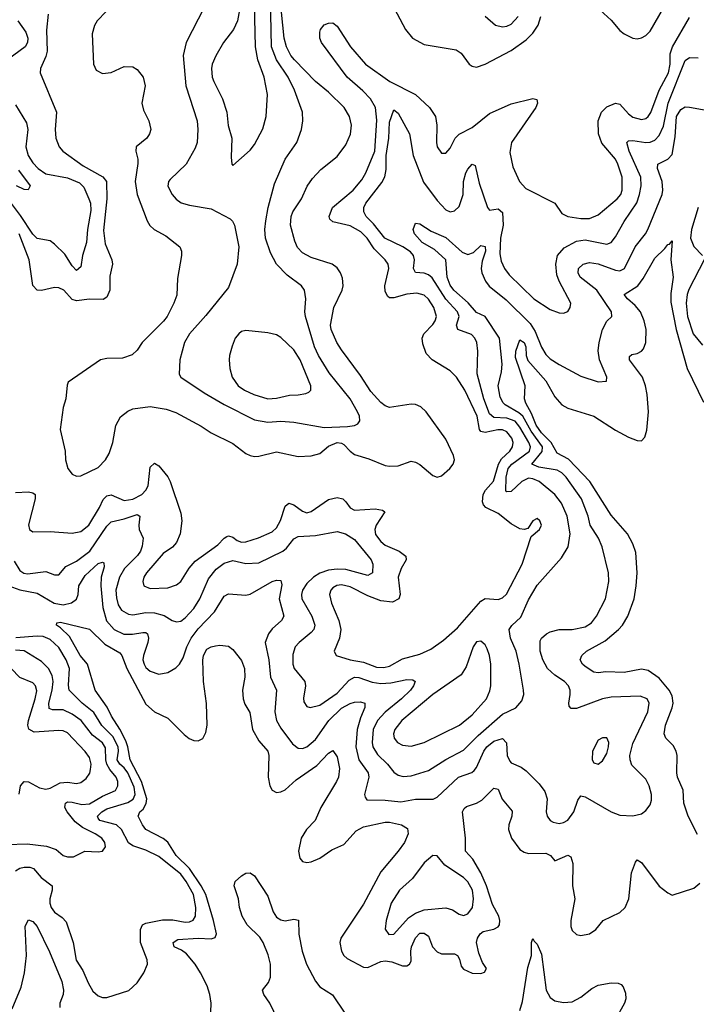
# Model space of a CAD drawing. Header units: inches. Extents: x 1678809 to 1859548, y 384609 to 522868.
# Tile 199 of 256: x 1742009 to 1745121, y 493225 to 497755. Entities that reach past the tile are written whole.
import ezdxf

# ---------------------------------------------------------------- set-up
doc = ezdxf.new("R2010")
doc.units = ezdxf.units.IN
doc.header["$MEASUREMENT"] = 0
doc.layers.add('B7449', color=7, linetype='Continuous')

msp = doc.modelspace()

# ---------------------------------------------------------------- linework, layer by layer
at = {"layer": 'B7449', "color": 5}
for points, elevation in [([(1742858.4, 497810), (1742774.4, 497650), (1742761.5, 497590), (1742772.8, 497450), (1742826.3, 497290), (1742829.3, 497250), (1742825.2, 497190), (1742816.2, 497163.8), (1742774.3, 497090), (1742700.7, 497019.3), (1742694, 497010), (1742690.5, 496989.5), (1742710.2, 496950), (1742728.9, 496928.9), (1742752.3, 496912.3), (1742790, 496900.9), (1742890, 496885), (1742978.1, 496838.1), (1742988.5, 496828.5), (1742996.9, 496810), (1743017.8, 496710), (1743010.2, 496630), (1742970, 496522), (1742865.9, 496394.1), (1742790.2, 496310), (1742767.3, 496270), (1742746, 496190), (1742743.4, 496123.4), (1742750.6, 496110), (1742857.7, 496037.7), (1742950, 495984.3), (1743090, 495913.5), (1743150, 495903.8), (1743210, 495907.2), (1743270, 495903.5), (1743410, 495878.6), (1743517.2, 495882.8), (1743550, 495888.1), (1743564.5, 495895.5), (1743574, 495910), (1743572.7, 495930), (1743563.4, 495950), (1743529.9, 496010), (1743432.3, 496130), (1743383.7, 496210), (1743365.3, 496250), (1743323.5, 496390), (1743320.8, 496410), (1743326.2, 496470), (1743319, 496510), (1743306, 496530), (1743240, 496580), (1743190.4, 496630.4), (1743162.3, 496682.3), (1743139.9, 496750), (1743136.7, 496790), (1743141.1, 496830), (1743151.9, 496890), (1743181.1, 496998.9), (1743230, 497113.7), (1743283.5, 497190), (1743305.3, 497250), (1743310.9, 497290), (1743309.8, 497330), (1743273.6, 497430), (1743243.6, 497490), (1743189.9, 497570), (1743167.6, 497630), (1743162.1, 497930)], 540), ([(1743020.3, 497799.7), (1743011.2, 497748.8), (1742992.6, 497710), (1742947.1, 497650), (1742911.5, 497588.5), (1742895, 497550), (1742891.8, 497530), (1742895.3, 497490), (1742901.6, 497470), (1742942.6, 497390), (1742962, 497330), (1742968.5, 497268.5), (1742984.7, 497210), (1742982, 497122), (1742985.5, 497090), (1742990, 497084), (1743070, 497154.9), (1743090, 497180.4), (1743127.8, 497252.2), (1743143.4, 497310), (1743149.1, 497410.9), (1743133.9, 497490), (1743104.1, 497570), (1743094.5, 497630), (1743088.3, 497890)], 560), ([(1743719.3, 497830), (1743783.7, 497710), (1743816.2, 497670), (1743870, 497640.1), (1744016.6, 497616.6), (1744040.4, 497600.4), (1744076.5, 497550), (1744090, 497540.2), (1744110, 497536.6), (1744150, 497550.1), (1744270, 497612.2), (1744338.5, 497661.5), (1744370, 497692.6), (1744394.7, 497730), (1744406.4, 497770)], 520), ([(1744678.7, 497798.7), (1744730, 497753), (1744770, 497704.5), (1744789.1, 497689.1), (1744830, 497669.5), (1744850, 497667.1), (1744870, 497671.9), (1744890, 497682.5), (1744910, 497701.6), (1744971.7, 497810)], 520), ([(1741990, 495579.5), (1742050, 495583.3), (1742070, 495578.8), (1742080.6, 495570), (1742080.9, 495550), (1742050.2, 495430.2), (1742054.4, 495410), (1742070, 495398), (1742150, 495400.5), (1742250, 495393.2), (1742290, 495400.5), (1742327.9, 495430), (1742376.3, 495510), (1742393.1, 495546.9), (1742410, 495564.1), (1742430, 495568.2), (1742490, 495543.1), (1742530, 495549.1), (1742571.2, 495570), (1742590.3, 495590), (1742599.8, 495610), (1742610, 495696.4), (1742630, 495714.2), (1742650, 495701.6), (1742690, 495651.6), (1742701.8, 495630), (1742750, 495484), (1742755, 495450), (1742747.2, 495390), (1742730.8, 495349.2), (1742711.5, 495328.5), (1742670, 495298.4), (1742591.9, 495210), (1742580.9, 495190), (1742575.6, 495170), (1742580.9, 495150), (1742610, 495138.7), (1742690, 495140.5), (1742730, 495154.7), (1742749.9, 495170.1), (1742788.7, 495231.3), (1742817, 495263), (1742920.5, 495339.5), (1742950, 495370.1), (1742962.8, 495377.2), (1742970, 495380.6), (1742990, 495373.5), (1743010, 495358.5), (1743030, 495350.6), (1743050, 495352.1), (1743108.2, 495371.8), (1743170, 495399.4), (1743190, 495417.7), (1743208.7, 495451.3), (1743230, 495516.5), (1743247.6, 495530), (1743270, 495522.6), (1743310, 495494.1), (1743330, 495485.9), (1743350, 495491.5), (1743430, 495547.5), (1743470, 495556.3), (1743495.3, 495550), (1743510, 495537.4), (1743528.7, 495508.7), (1743550, 495498.5), (1743643.9, 495503.9), (1743678.8, 495498.8), (1743689, 495490), (1743648.3, 495430), (1743642.1, 495410), (1743645.8, 495385.8), (1743670, 495353.6), (1743690, 495337.8), (1743755.2, 495310), (1743786.1, 495286.1), (1743787.2, 495270), (1743763.6, 495230), (1743750.1, 495190), (1743759, 495110), (1743753, 495090), (1743724.2, 495075.8), (1743670, 495081.4), (1743610, 495104.2), (1743530, 495145.8), (1743490, 495154.1), (1743468.8, 495151.2), (1743450, 495141.4), (1743440.2, 495130), (1743435, 495110), (1743443, 495070), (1743476.6, 494990), (1743486.4, 494950), (1743480.1, 494910), (1743456, 494850), (1743465.5, 494830), (1743530.1, 494810.1), (1743590, 494798.7), (1743650, 494775.7), (1743684.9, 494775.1), (1743710, 494780.6), (1743770, 494814.1), (1743850, 494835.7), (1743900.8, 494859.2), (1743959.2, 494900.8), (1744022.5, 494957.5), (1744130, 495079.5), (1744150, 495091.4), (1744210, 495088.1), (1744230, 495094.9), (1744247.9, 495112.1), (1744320.4, 495250), (1744362.2, 495377.8), (1744400.7, 495410), (1744409.6, 495430), (1744402, 495450), (1744390, 495459.6), (1744370, 495449.3), (1744346.4, 495413.6), (1744330.4, 495409.6), (1744310, 495412.4), (1744270, 495435.3), (1744210, 495483.4), (1744153.3, 495510), (1744142.2, 495522.2), (1744137.4, 495537.4), (1744141.8, 495570), (1744152.4, 495590), (1744188.8, 495631.2), (1744211.1, 495710), (1744225.9, 495734.1), (1744263.1, 495770), (1744276.2, 495790), (1744278.8, 495810), (1744272.3, 495830), (1744250, 495859.3), (1744230, 495867.4), (1744208.4, 495868.4), (1744150, 495855.4), (1744130, 495860.4), (1744124, 495870), (1744113.5, 495930), (1744056.3, 496050), (1744019, 496110), (1743990, 496139.9), (1743906.6, 496190), (1743879.6, 496219.6), (1743863.1, 496263.1), (1743860.3, 496290), (1743867.9, 496310), (1743910, 496352.4), (1743920.9, 496370), (1743926, 496390), (1743914.8, 496430), (1743890, 496468.4), (1743870, 496487.2), (1743836, 496496), (1743790, 496492.4), (1743730, 496474.5), (1743710, 496475.7), (1743701.9, 496481.9), (1743690, 496504.5), (1743689, 496530), (1743706.9, 496610), (1743703.5, 496630), (1743690.8, 496650), (1743640.5, 496700.5), (1743607.8, 496750), (1743578.3, 496778.3), (1743530, 496806.8), (1743450, 496824.4), (1743436.5, 496836.5), (1743432.1, 496850), (1743448.2, 496890), (1743543.6, 496970), (1743582.5, 497017.5), (1743601.3, 497050), (1743643.3, 497150), (1743651.8, 497291.8), (1743645.6, 497350), (1743623.4, 497390), (1743588, 497428), (1743515.9, 497490), (1743397.6, 497650), (1743390.6, 497670), (1743390, 497698), (1743392.4, 497710), (1743410, 497731.7), (1743430, 497738.9), (1743450, 497739.5), (1743470, 497725.3), (1743530.7, 497630), (1743599.8, 497550), (1743712.5, 497470), (1743829.3, 497410), (1743895, 497350), (1743922.4, 497310), (1743928.3, 497270), (1743926.2, 497190), (1743930.3, 497170), (1743950, 497140.5), (1743970, 497141.3), (1743990, 497163.1), (1744012.4, 497210), (1744030, 497227.6), (1744090, 497258.9), (1744170, 497323.8), (1744270, 497367.6), (1744370, 497392.7), (1744388.1, 497388.1), (1744391.2, 497370), (1744384, 497350), (1744271.2, 497190), (1744264.1, 497144.1), (1744277.8, 497077.8), (1744307.7, 497010), (1744338.1, 496978.1), (1744471.2, 496911.2), (1744503.2, 496863.2), (1744530.8, 496850), (1744590, 496839.4), (1744630, 496840.5), (1744670, 496856.9), (1744756.8, 496930), (1744773.8, 496950), (1744780.6, 496970), (1744779.7, 497030), (1744760.4, 497090), (1744750, 497113.5), (1744687.4, 497187.4), (1744670.9, 497230), (1744670.4, 497289.6), (1744685.4, 497330), (1744710, 497354.1), (1744750, 497370.8), (1744770, 497365.4), (1744810, 497321.3), (1744830, 497306.3), (1744870, 497295.5), (1744890, 497300.6), (1744900.7, 497310), (1744912.7, 497327.3), (1744950.7, 497430), (1744993.8, 497510), (1745001, 497550), (1745001.9, 497598.1), (1745011.7, 497630), (1745090, 497765.2)], 480), ([(1742140.1, 497779.9), (1742133.2, 497706.8), (1742135.8, 497610), (1742130, 497584.7), (1742104.4, 497530), (1742104, 497510), (1742179.2, 497330), (1742172, 497250), (1742175.6, 497210), (1742190.2, 497170), (1742207.7, 497150), (1742301.7, 497081.7), (1742392.3, 497032.3), (1742408.4, 497010), (1742410.4, 496930), (1742395.5, 496784.5), (1742403.1, 496723.1), (1742433, 496650), (1742435.8, 496630), (1742424.7, 496575.3), (1742423.3, 496510), (1742410, 496478), (1742393.1, 496466.9), (1742330, 496469.5), (1742270, 496460.7), (1742250, 496467.6), (1742212.3, 496510), (1742190, 496521.3), (1742170, 496522.7), (1742110, 496508.4), (1742089.7, 496510), (1742070, 496531.8), (1742053.3, 496650), (1742006.7, 496770)], 480), ([(1742407.1, 497792.9), (1742365.8, 497750), (1742352.8, 497727.2), (1742343.1, 497690), (1742348.4, 497550), (1742361.8, 497521.8), (1742390, 497507.1), (1742430, 497512.1), (1742490, 497538.9), (1742530, 497538), (1742550, 497525.7), (1742577.7, 497490), (1742586.2, 497450), (1742571.9, 497370), (1742579.2, 497339.2), (1742602.7, 497290), (1742612, 497250), (1742607, 497230), (1742594, 497210), (1742544.9, 497170), (1742543.2, 497150), (1742552.9, 497112.9), (1742552.8, 497092.8), (1742540.8, 497010), (1742549.6, 496950), (1742595.3, 496830), (1742608.1, 496808.1), (1742627.7, 496790), (1742680.8, 496760.7), (1742746, 496710), (1742753.4, 496690), (1742753.1, 496670), (1742735.4, 496564.6), (1742732.3, 496487.7), (1742718.9, 496450), (1742687.6, 496390), (1742671.5, 496368.5), (1742573.1, 496270), (1742550, 496234), (1742527.2, 496212.8), (1742482.6, 496197.4), (1742410, 496196.5), (1742381.6, 496190), (1742232.8, 496087.2), (1742227.1, 496072.9), (1742222.3, 496010), (1742209.4, 495970), (1742195.4, 495870), (1742218.5, 495770), (1742219.8, 495730), (1742230.1, 495690.1), (1742250, 495664.2), (1742270, 495654.5), (1742290, 495656.3), (1742370, 495695.2), (1742403.8, 495730), (1742420.6, 495759.4), (1742437.8, 495810), (1742452, 495888), (1742472.8, 495927.2), (1742506, 495954), (1742530, 495964.1), (1742610, 495974.7), (1742683.1, 495963.1), (1742727.7, 495947.7), (1742844.5, 495884.5), (1742890, 495853.9), (1742990, 495804.6), (1743050, 495759.3), (1743070, 495749.2), (1743090, 495744.7), (1743110, 495747), (1743190, 495766.9), (1743290, 495744.6), (1743350, 495748.8), (1743390, 495759.5), (1743430, 495792.1), (1743470, 495809.6), (1743490, 495807.2), (1743500.4, 495800.4), (1743530, 495769.1), (1743550, 495755), (1743615.1, 495735.1), (1743690, 495703.9), (1743710, 495700.2), (1743750, 495701.6), (1743810, 495723.1), (1743830, 495719.1), (1743850, 495708.1), (1743910, 495658.2), (1743930, 495650.2), (1743950, 495655.9), (1743987.1, 495690), (1744002.5, 495710), (1744008.9, 495730), (1744004.8, 495750), (1743970, 495824.7), (1743878.6, 495950), (1743854.2, 495974.2), (1743830, 495984.1), (1743810, 495985.8), (1743710, 495970.9), (1743690, 495978.3), (1743670, 495993.7), (1743624, 496044), (1743577.5, 496117.5), (1743490, 496235.6), (1743468.6, 496270), (1743441.8, 496330), (1743438.6, 496350), (1743455, 496430), (1743492.7, 496510), (1743497.9, 496530), (1743494.2, 496565.8), (1743485.2, 496590), (1743470, 496612.7), (1743446, 496630), (1743350, 496660.5), (1743310, 496681.6), (1743286.5, 496706.5), (1743275.1, 496735.1), (1743254.9, 496810), (1743258, 496850), (1743265.8, 496870), (1743305.4, 496930), (1743331.5, 496988.5), (1743355.9, 497024.1), (1743394.4, 497065.6), (1743470, 497125.6), (1743510, 497179.2), (1743531.5, 497228.5), (1743535, 497270), (1743525.6, 497310), (1743502.2, 497350), (1743430, 497420.7), (1743370.2, 497470.2), (1743273, 497570), (1743257, 497590), (1743236.3, 497630), (1743225.3, 497670), (1743213.3, 497790)], 520), ([(1744151, 497771), (1744198, 497730), (1744230, 497721.6), (1744250, 497725), (1744270, 497734.7), (1744302.6, 497770)], 540), ([(1742000.5, 497750), (1742037.2, 497697.2), (1742046.4, 497670), (1742045.4, 497650), (1742034.8, 497630), (1741953.7, 497570)], 460), ([(1741983.3, 495263.3), (1742010, 495221.2), (1742028.4, 495208.4), (1742045.6, 495205.6), (1742130, 495216.4), (1742170, 495200.8), (1742190, 495201.1), (1742221.3, 495238.7), (1742270, 495263.3), (1742331.8, 495310), (1742410, 495425.4), (1742430, 495444.2), (1742490, 495458.1), (1742550, 495478.9), (1742562, 495470), (1742557, 495430), (1742559.1, 495410), (1742577.7, 495370), (1742573.2, 495333.2), (1742565, 495310), (1742551.4, 495290), (1742492.1, 495230), (1742468.2, 495190), (1742451.9, 495130), (1742454.4, 495094.4), (1742463, 495063), (1742478.1, 495038.1), (1742510, 495020.4), (1742530, 495017.5), (1742590, 495028.1), (1742630, 495026.7), (1742674.3, 495014.3), (1742710, 494990.2), (1742730, 494984.3), (1742750, 494988.1), (1742770, 495002.4), (1742810, 495046.1), (1742838.3, 495090), (1742877.7, 495182.3), (1742913.3, 495226.7), (1742950, 495255), (1742990, 495266.9), (1743050, 495252.3), (1743110, 495256), (1743219, 495310), (1743236, 495324), (1743270, 495366.4), (1743290, 495376.8), (1743370, 495381.4), (1743470, 495400.6), (1743508.4, 495390), (1743550, 495362.8), (1743626.2, 495270), (1743634.3, 495250), (1743632.2, 495210), (1743610, 495197.3), (1743510, 495225.5), (1743470, 495227.6), (1743430, 495221.6), (1743390, 495208.2), (1743360.1, 495190), (1743330, 495161.3), (1743309.6, 495130), (1743305.1, 495110), (1743307.7, 495090), (1743352.3, 495010), (1743367.1, 494970), (1743361.7, 494950), (1743350, 494934.8), (1743294.4, 494890), (1743276.5, 494870), (1743266.1, 494833.9), (1743265.8, 494790), (1743272.4, 494770), (1743321.4, 494710), (1743323.5, 494690), (1743314.1, 494634.1), (1743316.5, 494616.5), (1743330, 494594.4), (1743344.7, 494590), (1743390, 494601.5), (1743470, 494656.9), (1743524.1, 494715.9), (1743550, 494729.6), (1743570, 494728.2), (1743630, 494706.3), (1743670, 494701.3), (1743716.3, 494703.7), (1743790, 494719.8), (1743818, 494718), (1743828.5, 494710), (1743821.1, 494690), (1743806.6, 494670), (1743765.1, 494630), (1743690.6, 494569.4), (1743655.7, 494530), (1743635.8, 494490), (1743630.1, 494430), (1743634.3, 494410), (1743654.8, 494374.8), (1743700.4, 494330), (1743730, 494293.6), (1743750, 494279.1), (1743773.7, 494273.7), (1743810, 494275.7), (1743890, 494300.1), (1743968.8, 494351.2), (1744050, 494394.5), (1744117.8, 494462.2), (1744230, 494559.6), (1744291.4, 494588.6), (1744319, 494621), (1744328.3, 494650), (1744327.3, 494670), (1744307.3, 494790), (1744292.5, 494850), (1744266.4, 494910), (1744260.2, 494950), (1744272.3, 494967.7), (1744314.2, 495005.8), (1744350, 495085.5), (1744390, 495152.6), (1744501.7, 495278.3), (1744531.7, 495330), (1744541.4, 495390), (1744527.8, 495470), (1744502, 495530), (1744470, 495570.5), (1744398.6, 495630), (1744370, 495643.2), (1744350, 495644.8), (1744319.2, 495630), (1744270, 495583.7), (1744250, 495582.3), (1744245.9, 495585.9), (1744246.4, 495650), (1744256.8, 495690), (1744272.8, 495710), (1744354.6, 495770), (1744358.8, 495790), (1744351.2, 495810), (1744310, 495880.5), (1744287.6, 495907.6), (1744250, 495922.3), (1744190, 495924.3), (1744170, 495941), (1744144.3, 496010), (1744114.1, 496125.9), (1744117, 496230), (1744111.4, 496270), (1744103.1, 496290), (1744086.7, 496306.6), (1744024.8, 496330), (1744018.7, 496350), (1744030.8, 496390), (1744022.9, 496410), (1743969.1, 496469.1), (1743906.7, 496566.7), (1743890, 496580.3), (1743870, 496588), (1743830, 496592.3), (1743820.8, 496610), (1743825.8, 496650), (1743820.5, 496670), (1743807.3, 496687.3), (1743771.2, 496710), (1743689.2, 496749.2), (1743636.1, 496816.1), (1743602.9, 496850), (1743592.2, 496870), (1743592.2, 496890), (1743601.5, 496910), (1743674.8, 497005.2), (1743688.6, 497031.4), (1743694.8, 497065.2), (1743694.3, 497130), (1743707.3, 497210), (1743710, 497284), (1743730, 497340.5), (1743750, 497325.3), (1743802.6, 497230), (1743818.8, 497130), (1743867.1, 497007.1), (1743930, 496922.7), (1743970, 496879.3), (1743990, 496871), (1744010, 496876), (1744030, 496894.7), (1744048.8, 496950), (1744051.2, 497010), (1744061.6, 497050), (1744070, 497067.4), (1744090, 497090.3), (1744104.4, 497084.4), (1744122.1, 497002.1), (1744160.8, 496890), (1744170, 496878.9), (1744210, 496884.2), (1744230, 496867.3), (1744233.5, 496810), (1744221.4, 496750), (1744218.3, 496678.3), (1744224.2, 496644.3), (1744239.5, 496610), (1744260.9, 496580.9), (1744374.4, 496470), (1744450, 496421.8), (1744490, 496406.7), (1744510, 496404.4), (1744530, 496413), (1744541.3, 496430), (1744544.4, 496450), (1744491.1, 496551.1), (1744480.7, 496580.7), (1744475, 496630), (1744483.7, 496670), (1744514.3, 496705.7), (1744570, 496735.6), (1744610, 496742.2), (1744710, 496722.1), (1744730, 496729.3), (1744750, 496755), (1744790, 496826.5), (1744847.4, 496912.6), (1744860.8, 496950), (1744867.8, 496990), (1744865.7, 497030), (1744812.8, 497150), (1744802.3, 497190), (1744810, 497197.4), (1744830, 497199.6), (1744890, 497189.6), (1744910, 497191.2), (1744930, 497201), (1744950, 497221.4), (1744970, 497265.5), (1744992.2, 497370), (1745070, 497566.5), (1745090, 497580.7), (1745130, 497578.5)], 460), ([(1741990, 497363.1), (1742040.2, 497280.2), (1742046.4, 497250), (1742037.6, 497170), (1742048.8, 497130), (1742070, 497096.3), (1742093.9, 497070), (1742130, 497045.4), (1742230, 497026.8), (1742284.5, 497004.5), (1742304.1, 496984.1), (1742327.5, 496930), (1742334.3, 496910), (1742336.6, 496876.6), (1742321.3, 496790), (1742316.6, 496730), (1742298.5, 496670), (1742290, 496617.2), (1742270, 496600.4), (1742250, 496623), (1742216.5, 496676.5), (1742170, 496722), (1742150, 496737.4), (1742090, 496748.1), (1742070, 496768.4), (1742013.4, 496853.4), (1741953, 496933)], 460), ([(1741958.7, 495150), (1742010, 495131.7), (1742090, 495117.2), (1742167.9, 495070), (1742210, 495063.5), (1742247.9, 495072.1), (1742271.4, 495088.6), (1742278.1, 495110), (1742281.6, 495150), (1742310, 495198), (1742370, 495252.5), (1742390, 495259.1), (1742396.4, 495256.4), (1742397.9, 495237.9), (1742384.1, 495190), (1742381.9, 495150), (1742391.9, 495050), (1742408.9, 494988.9), (1742443.3, 494950), (1742488.1, 494928.1), (1742527.6, 494927.6), (1742575.6, 494935.6), (1742590, 494935), (1742597.1, 494930), (1742602, 494910), (1742599.4, 494890), (1742578.3, 494830), (1742576.3, 494810), (1742581.5, 494790), (1742590, 494774.9), (1742610, 494757.5), (1742650, 494744.6), (1742690, 494751), (1742726.8, 494773.2), (1742743.7, 494790), (1742761, 494819), (1742778.4, 494870), (1742798.3, 494910), (1742830, 494952.9), (1742905.9, 495030), (1742950, 495102.3), (1742970, 495113), (1743050, 495107.3), (1743070, 495111.6), (1743170, 495170.2), (1743190, 495175.8), (1743210, 495174.4), (1743214.8, 495154.8), (1743203.4, 495090), (1743224, 495010), (1743213, 494990), (1743170, 494951.8), (1743153.6, 494930), (1743138.8, 494890), (1743154.8, 494810), (1743162.9, 494730), (1743190.9, 494670), (1743183.4, 494570), (1743191.3, 494530), (1743210, 494495.2), (1743263.6, 494423.6), (1743290, 494402.7), (1743310, 494401.3), (1743330, 494409.5), (1743370, 494443), (1743430.9, 494530), (1743490, 494587.2), (1743530, 494609), (1743550, 494614.5), (1743576.7, 494616.7), (1743597.6, 494610), (1743596.3, 494590), (1743576.4, 494543.6), (1743561, 494490), (1743555.2, 494410), (1743569.2, 494350), (1743612.4, 494290), (1743614.8, 494270), (1743595.9, 494190), (1743597.7, 494177.7), (1743606.2, 494166.2), (1743690, 494164.5), (1743762.7, 494157.3), (1743830, 494169.1), (1743911.4, 494168.6), (1743930, 494178.2), (1744027.7, 494270), (1744088.5, 494291.5), (1744099.4, 494300.6), (1744110, 494314.4), (1744143.7, 494390), (1744158.5, 494410), (1744190, 494436.4), (1744230, 494448.4), (1744248.3, 494428.3), (1744252, 494370), (1744263.9, 494343.9), (1744270, 494336.5), (1744316, 494316), (1744339.1, 494299.1), (1744399.4, 494239.4), (1744424.7, 494204.7), (1744435.6, 494170), (1744431.3, 494110), (1744435.8, 494090), (1744450, 494070.3), (1744463, 494063), (1744490, 494057.1), (1744510, 494061.5), (1744530, 494072.9), (1744558, 494110), (1744575.8, 494164.2), (1744590, 494184.9), (1744610, 494179.5), (1744730, 494110.2), (1744770, 494095.2), (1744830, 494092.9), (1744870, 494102), (1744890, 494116.5), (1744910, 494142.4), (1744915.7, 494164.3), (1744915.5, 494190), (1744905, 494230), (1744890, 494261.5), (1744825.4, 494325.4), (1744816.8, 494350), (1744815.8, 494370), (1744830, 494424.9), (1744898.5, 494570), (1744904.3, 494610), (1744895.9, 494630), (1744863.2, 494643.2), (1744730, 494638.8), (1744690, 494629.9), (1744570, 494586.6), (1744546.5, 494586.5), (1744537.3, 494597.3), (1744535, 494610), (1744541.8, 494650), (1744541.1, 494670), (1744533.1, 494690), (1744515, 494710), (1744470, 494739.1), (1744437.7, 494770), (1744415.6, 494810), (1744403.4, 494850), (1744403.4, 494896.6), (1744409.8, 494910), (1744432.8, 494930), (1744450, 494939), (1744490, 494948.8), (1744550, 494949.1), (1744610, 494962.2), (1744639.3, 494980.7), (1744662.4, 495010), (1744704.3, 495090), (1744719.6, 495170), (1744717.2, 495210), (1744689.1, 495330), (1744672, 495370), (1744633.8, 495430), (1744623.4, 495470), (1744592.9, 495550), (1744523, 495650), (1744502.3, 495670), (1744481.8, 495681.8), (1744396.4, 495696.4), (1744364.7, 495710), (1744412.1, 495767.9), (1744413.5, 495790), (1744361.2, 495861.2), (1744323.1, 495930), (1744305.6, 495945.6), (1744242.6, 495982.6), (1744232.4, 495992.4), (1744218.6, 496018.6), (1744209.9, 496070), (1744225.4, 496134.6), (1744227.8, 496170), (1744217, 496290), (1744150, 496389), (1744110, 496407.7), (1744072.2, 496452.2), (1744005.8, 496510), (1743990, 496533.7), (1743975.2, 496570), (1743969.7, 496650), (1743916.9, 496696.9), (1743859.8, 496730), (1743825.1, 496770), (1743818.4, 496790), (1743830, 496818.8), (1743850, 496815.5), (1743901.3, 496781.3), (1743970, 496752.7), (1744045, 496685), (1744070, 496674.2), (1744096.6, 496683.4), (1744130, 496716.4), (1744150, 496712), (1744152.4, 496690), (1744136.7, 496643.3), (1744132.2, 496610), (1744134.8, 496590), (1744151.2, 496551.2), (1744168.8, 496528.8), (1744246.2, 496466.2), (1744356.8, 496356.8), (1744380.5, 496320.5), (1744410, 496248), (1744430, 496214.7), (1744450, 496194.4), (1744490, 496168.2), (1744590, 496114), (1744670, 496088.9), (1744708.9, 496091.1), (1744709.3, 496110), (1744676.1, 496190), (1744670.7, 496230.7), (1744675, 496270), (1744689.9, 496330.1), (1744710, 496367.2), (1744732.3, 496390), (1744731.3, 496410), (1744664.1, 496510), (1744586.9, 496570), (1744577.9, 496590), (1744579.4, 496610), (1744600.5, 496630), (1744630, 496637.3), (1744670, 496631), (1744750, 496602), (1744770, 496599.8), (1744791.9, 496610), (1744840.5, 496710), (1744888.4, 496770), (1744899.2, 496790), (1744964.5, 496950), (1744967.8, 496970), (1744964.8, 497010), (1744943.4, 497070), (1744944.6, 497090), (1744990, 497113.8), (1745010, 497135.2), (1745024.4, 497215.6), (1745030.9, 497310), (1745050, 497342.2), (1745070, 497353.4), (1745090, 497352.6), (1745210.3, 497330.3)], 440), ([(1742003.2, 497063.2), (1742056.9, 496990), (1742048.1, 496971.9), (1742030, 496972.8), (1741995.4, 496990)], 440), ([(1745129.5, 496890.5), (1745099, 496790), (1745095.5, 496750), (1745110.8, 496710.8), (1745149.3, 496670)], 440), ([(1745126.7, 494006.7), (1745084.6, 494090), (1745064.1, 494150), (1745060.3, 494210), (1745035.2, 494270), (1745031.2, 494290), (1745032.7, 494370), (1745029.1, 494390), (1745015, 494415), (1744982, 494450), (1744973.9, 494470), (1744979.6, 494510), (1745011.1, 494588.9), (1745014.6, 494610), (1745010, 494644.2), (1744997.3, 494670), (1744950, 494725.4), (1744900.8, 494760.8), (1744870, 494767), (1744790, 494752.2), (1744705.1, 494754.9), (1744669.8, 494749.8), (1744650, 494753.7), (1744610, 494779.8), (1744597.7, 494790), (1744587.4, 494810), (1744595.1, 494830), (1744616.8, 494850), (1744702.9, 494897.1), (1744762.9, 494950), (1744781.7, 494970), (1744805.9, 495010), (1744835, 495090), (1744845.6, 495150), (1744849.9, 495210), (1744843.1, 495303.1), (1744830, 495344.2), (1744804.4, 495390), (1744730, 495475.3), (1744632, 495630), (1744533.4, 495733.4), (1744481, 495761), (1744454.5, 495810), (1744410, 495854.1), (1744385.3, 495890), (1744363.7, 495943.7), (1744336.7, 495990), (1744331.9, 496010), (1744333.8, 496070), (1744290, 496200.7), (1744290.6, 496230), (1744310, 496282), (1744330.1, 496270), (1744336.8, 496250), (1744338.6, 496210), (1744347.2, 496187.2), (1744430, 496092.8), (1744470, 496020.2), (1744503.3, 495983.3), (1744530, 495967.2), (1744650, 495931.3), (1744750, 495866.6), (1744810, 495833.7), (1744850, 495818.3), (1744870, 495817.6), (1744885.4, 495834.6), (1744893.8, 495866.2), (1744901.1, 495950), (1744894.9, 496030), (1744887.9, 496070), (1744873.4, 496110), (1744814.1, 496190), (1744814, 496206), (1744825.1, 496214.9), (1744850, 496219.1), (1744870, 496229.1), (1744878.8, 496241.2), (1744889.9, 496270.1), (1744890.2, 496330), (1744881.2, 496370), (1744864.5, 496410), (1744840.6, 496440.6), (1744805.6, 496470), (1744789.8, 496490), (1744852.4, 496530), (1744876.4, 496563.6), (1744930, 496658.2), (1744977.4, 496702.6), (1744990, 496720.4), (1744998.7, 496721.3), (1745010, 496738), (1745005, 496650), (1745014.6, 496570), (1745004.8, 496495.2), (1745004.8, 496455.2), (1745028.3, 496330), (1745078.9, 496150), (1745154.7, 495994.7)], 420), ([(1745157.1, 496650), (1745086.6, 496513.4), (1745079.3, 496490), (1745075.4, 496450), (1745081.3, 496390), (1745107, 496310), (1745150, 496257.4)], 440), ([(1742889.2, 493189.2), (1742889.9, 493230), (1742883.9, 493270), (1742871.3, 493310), (1742841.5, 493370), (1742815.7, 493410), (1742777.1, 493457.1), (1742753.9, 493473.9), (1742719.2, 493490), (1742715.9, 493510), (1742736.5, 493523.5), (1742830.1, 493530.1), (1742890, 493525.7), (1742908.2, 493531.8), (1742914, 493550), (1742901.5, 493610), (1742865.8, 493730), (1742844.8, 493770), (1742790, 493849.2), (1742729, 493909), (1742690, 493971.7), (1742670, 493988.6), (1742590, 494028.6), (1742573.7, 494050), (1742554.5, 494090), (1742562.4, 494110), (1742576.8, 494123.2), (1742591.7, 494148.3), (1742594.2, 494170), (1742569.8, 494250), (1742518.1, 494350), (1742507, 494410), (1742497.1, 494437.1), (1742470.7, 494490.7), (1742431.7, 494550), (1742412, 494592), (1742355.8, 494670), (1742321.1, 494790), (1742287.8, 494830), (1742237.8, 494917.8), (1742197.7, 494957.7), (1742178, 494970), (1742180.4, 494979.6), (1742196.6, 494983.4), (1742330, 494951.1), (1742401.7, 494881.7), (1742470, 494841.8), (1742479.5, 494830), (1742502.2, 494770), (1742590, 494605.4), (1742630, 494571.3), (1742690, 494541.7), (1742765.6, 494465.6), (1742788.1, 494448.1), (1742810, 494439), (1742830, 494437.4), (1742851.8, 494448.2), (1742865, 494475), (1742871.5, 494508.5), (1742868.5, 494608.5), (1742855.1, 494710), (1742851.9, 494808.1), (1742855, 494830), (1742870, 494858.3), (1742890, 494870.2), (1742910, 494874.9), (1742930, 494877.6), (1742970, 494872.4), (1742990, 494858), (1743030, 494806.7), (1743043, 494770), (1743044.4, 494730), (1743034.4, 494670), (1743036.8, 494630), (1743045.5, 494605.5), (1743067.9, 494567.9), (1743080.8, 494490), (1743110, 494436.6), (1743150.8, 494390), (1743154.6, 494370), (1743152.1, 494270), (1743160.5, 494230), (1743170.8, 494210.8), (1743190, 494200.2), (1743210, 494202.6), (1743230, 494212.5), (1743281.5, 494258.5), (1743376.1, 494323.9), (1743430, 494380.2), (1743450, 494392.9), (1743470, 494364), (1743479.8, 494310), (1743475, 494270), (1743466.8, 494250), (1743394.3, 494130), (1743368.9, 494071.1), (1743328.1, 494030), (1743304.1, 493990), (1743291.1, 493930), (1743297.1, 493897.1), (1743310, 493882.6), (1743330, 493878), (1743350, 493880.6), (1743390, 493896.8), (1743444.9, 493935.1), (1743499.5, 493960.5), (1743556.3, 494023.7), (1743590, 494041.9), (1743690, 494063.3), (1743710, 494063.1), (1743764.9, 494050), (1743793.3, 494033.2), (1743796.8, 494010), (1743779.8, 493970), (1743750.9, 493929.1), (1743670, 493833.8), (1743590, 493685.1), (1743485.8, 493530), (1743481.8, 493510), (1743489.4, 493470), (1743500.7, 493450), (1743515.6, 493435.6), (1743590, 493395.5), (1743610, 493394.8), (1743670, 493421.9), (1743690, 493425.1), (1743720.5, 493420.5), (1743770, 493402.2), (1743790, 493402.4), (1743802.4, 493410), (1743810, 493424), (1743808.1, 493470), (1743812, 493490), (1743830, 493531.3), (1743850, 493552.1), (1743870, 493552.1), (1743890, 493538.7), (1743908.6, 493490), (1743930, 493465.8), (1743950, 493456.8), (1744010, 493457.2), (1744023.2, 493450), (1744032.7, 493432.7), (1744040.5, 493400.5), (1744050, 493386), (1744090, 493368.2), (1744130, 493367.3), (1744147.2, 493372.8), (1744156.3, 493390), (1744138.2, 493418.2), (1744120.9, 493460.9), (1744111, 493510), (1744114.3, 493530), (1744126.7, 493550), (1744140.4, 493559.6), (1744190, 493570.7), (1744210, 493582), (1744215.7, 493590), (1744217.6, 493610), (1744212.6, 493630), (1744184.4, 493684.4), (1744156.7, 493770), (1744130, 493829.9), (1744093.3, 493893.3), (1744059.9, 493930), (1744059.8, 493990), (1744046.7, 494110), (1744054, 494126), (1744065.2, 494134.8), (1744110, 494150.7), (1744135.2, 494164.8), (1744190, 494219.6), (1744210, 494215.5), (1744228.6, 494168.6), (1744274.1, 494114.1), (1744273.5, 494090), (1744259.5, 494050), (1744257.9, 494030), (1744271.8, 493990), (1744310, 493937.9), (1744330, 493924.8), (1744350, 493919.4), (1744430, 493921), (1744450.3, 493910), (1744470, 493885.7), (1744530, 493911.9), (1744544.3, 493904.3), (1744552.9, 493872.9), (1744552.6, 493770), (1744563.1, 493710), (1744544.1, 493610), (1744543.7, 493583.7), (1744550, 493564.6), (1744570, 493546.7), (1744590, 493541.5), (1744630, 493549.4), (1744659.3, 493570), (1744693.1, 493610), (1744770, 493647.9), (1744794.7, 493670), (1744810.8, 493710), (1744823.6, 493830), (1744841.2, 493878.8), (1744850, 493889.1), (1744870, 493876.8), (1744950, 493769.3), (1744990, 493737.7), (1745010, 493727.7), (1745110, 493759.7), (1745138.2, 493781.8)], 420), ([(1741990, 493839), (1742010, 493850.8), (1742030, 493855.9), (1742055.7, 493855.7), (1742072.6, 493850), (1742108.1, 493808.1), (1742159.3, 493770), (1742158.5, 493750), (1742147.8, 493710), (1742147.3, 493690), (1742154, 493670), (1742170, 493648.9), (1742205.1, 493625.1), (1742223.8, 493603.8), (1742255.1, 493510), (1742268.8, 493428.8), (1742300.1, 493380.1), (1742323.9, 493323.9), (1742345.9, 493285.9), (1742370, 493264.2), (1742390, 493256), (1742410, 493256), (1742511.3, 493288.7), (1742550, 493323.2), (1742580.2, 493370), (1742597.6, 493410), (1742596, 493430), (1742565.6, 493510), (1742564.5, 493570), (1742574, 493590), (1742590, 493599), (1742666.4, 493613.6), (1742714, 493614), (1742770, 493603.6), (1742790, 493604.4), (1742807.1, 493612.8), (1742818.6, 493630), (1742819.7, 493670), (1742808.8, 493730), (1742774.9, 493790), (1742750, 493823.7), (1742650, 493904.9), (1742590, 493933.5), (1742530, 493954.7), (1742510, 493968.2), (1742477.1, 494030), (1742454.6, 494050), (1742377.4, 494070), (1742370, 494081.1), (1742366.7, 494090), (1742386.7, 494110), (1742410, 494123.7), (1742506.1, 494153.9), (1742531.2, 494168.8), (1742539.8, 494190), (1742535.7, 494224.3), (1742507.5, 494290), (1742490, 494313.6), (1742470.3, 494330), (1742458.2, 494350), (1742463.9, 494390), (1742462.1, 494410), (1742437.7, 494457.7), (1742387.6, 494507.6), (1742350, 494567.9), (1742297.3, 494610), (1742237.2, 494670), (1742233.2, 494693.2), (1742238.5, 494770), (1742223.8, 494810), (1742190, 494866.8), (1742150, 494903.8), (1742117.8, 494917.8), (1742090, 494919.4), (1741991.4, 494911.4)], 440), ([(1741950, 493959.8), (1742043.5, 493963.5), (1742132.3, 493952.3), (1742177.2, 493937.2), (1742210, 493910.3), (1742230, 493904), (1742256.4, 493903.6), (1742309.7, 493930.3), (1742370, 493926), (1742390, 493929.1), (1742403.8, 493950), (1742401, 493970), (1742387, 493990), (1742356.8, 494010), (1742298.4, 494038.4), (1742264.2, 494064.2), (1742228.2, 494110), (1742216.4, 494130), (1742218.4, 494141.6), (1742220.6, 494150), (1742230, 494156), (1742250, 494155.5), (1742295.7, 494144.3), (1742330, 494147.8), (1742390, 494182.8), (1742450.6, 494209.4), (1742461.4, 494230), (1742460.6, 494250), (1742453.3, 494270), (1742424.7, 494304.7), (1742410.5, 494330), (1742405.8, 494350), (1742404.5, 494404.5), (1742390, 494428.3), (1742343.6, 494463.6), (1742291.9, 494530), (1742250, 494560.3), (1742210, 494579.3), (1742159.5, 494579.5), (1742145.3, 494585.3), (1742142.8, 494610), (1742158.7, 494670), (1742162.9, 494710), (1742158.2, 494738.2), (1742142.5, 494770), (1742110, 494802.3), (1742030, 494851.2), (1741990, 494854.4)], 460), ([(1742007.5, 494192.5), (1742013.6, 494230), (1742030, 494250.3), (1742050, 494248.9), (1742101.2, 494221.2), (1742130, 494214.3), (1742150, 494218.7), (1742195.9, 494244.1), (1742230, 494246.9), (1742270, 494240.5), (1742290, 494245.4), (1742315.8, 494264.2), (1742331.5, 494288.5), (1742335.4, 494304.6), (1742337.5, 494330), (1742330, 494360.4), (1742310, 494388.4), (1742230, 494474.1), (1742210, 494483.7), (1742190, 494484.7), (1742076.4, 494476.4), (1742051, 494491), (1742047.3, 494510), (1742050.3, 494530), (1742081, 494630), (1742087.7, 494667.7), (1742082.4, 494690), (1742070, 494703.4), (1742010, 494727.8), (1741970.6, 494770.6)], 480), ([(1743215, 493115), (1743159.5, 493230), (1743131.6, 493270), (1743126, 493290), (1743154.1, 493325.9), (1743163.4, 493350), (1743162.6, 493410), (1743152.5, 493452.5), (1743129.7, 493509.7), (1743113.3, 493533.3), (1743055.8, 493590), (1743032.5, 493630), (1743020.4, 493670), (1743015.1, 493710), (1742996.2, 493770), (1743000.9, 493790), (1743030, 493815.5), (1743050, 493828), (1743070, 493830.6), (1743090, 493815.5), (1743150, 493722), (1743175.2, 493650), (1743190, 493626.7), (1743210, 493613), (1743230, 493609.2), (1743270, 493617), (1743292.3, 493612.3), (1743292.7, 493547.3), (1743309.3, 493469.3), (1743328.2, 493410), (1743370, 493331.2), (1743390, 493305.2), (1743448.3, 493268.3), (1743505, 493185)], 380), ([(1741975.2, 493204.8), (1742016.3, 493303.7), (1742031.1, 493370), (1742039.9, 493450), (1742034.8, 493585.2), (1742050, 493614.4), (1742070, 493606.5), (1742090, 493583.7), (1742147.1, 493467.1), (1742203, 493330), (1742210.8, 493290), (1742209.4, 493270), (1742194.6, 493230), (1742193.3, 493210)], 420), ([(1744310, 493196.4), (1744321.3, 493238.7), (1744345.9, 493394.1), (1744363, 493450), (1744363.5, 493510), (1744370, 493527.7), (1744375.2, 493515.2), (1744390, 493501.1), (1744410, 493455.3), (1744430.9, 493290.9), (1744450, 493256.9), (1744470, 493241.5), (1744510, 493232.7), (1744550, 493235.8), (1744590, 493257.4), (1744641.6, 493298.4), (1744670, 493313.4), (1744730, 493323.9), (1744761.7, 493321.7), (1744776.1, 493316.1), (1744785.8, 493305.9), (1744796.4, 493276.4), (1744797.3, 493250), (1744791.2, 493230), (1744746.3, 493150)], 380)]:
    msp.add_lwpolyline(points, dxfattribs=dict(at, elevation=elevation))
for points, elevation in [([(1743050, 496325.1), (1743030, 496320.5), (1743017.1, 496310), (1743001.1, 496290), (1742986.8, 496253.2), (1742974.4, 496210), (1742973.2, 496190), (1742975.9, 496150), (1742987.3, 496110), (1743014, 496070), (1743042.7, 496050), (1743086.3, 496030), (1743150, 496011.2), (1743190, 496014.3), (1743250, 496027.5), (1743290, 496029.6), (1743325.3, 496034.7), (1743339, 496041), (1743348.3, 496050), (1743348.9, 496070), (1743299.9, 496190), (1743270, 496235.9), (1743210, 496293.3), (1743190, 496304.7), (1743150, 496314)], 560), ([(1744130, 494895.3), (1744110, 494893.3), (1744094.5, 494870), (1744063, 494777), (1744039.5, 494740.5), (1743910.1, 494650), (1743766.7, 494530), (1743735, 494490), (1743728.8, 494470), (1743731.1, 494450), (1743746.9, 494430), (1743770, 494416.6), (1743810, 494412.1), (1743870, 494429.5), (1744031.8, 494510), (1744090, 494556.8), (1744155.9, 494630), (1744172.3, 494667.7), (1744176.5, 494690), (1744175.8, 494790), (1744170.3, 494830.3), (1744159.8, 494859.8), (1744150, 494878.4)], 480), ([(1744710, 494451.1), (1744690, 494451.1), (1744670, 494439.7), (1744644.2, 494390), (1744642.9, 494350), (1744650, 494335.8), (1744670, 494330.3), (1744690, 494345.5), (1744710, 494379.3), (1744717.7, 494410), (1744719.2, 494430)], 460), ([(1743910, 493909.7), (1743870, 493876.4), (1743816.3, 493803.7), (1743756.9, 493750), (1743718.3, 493690), (1743694.8, 493610), (1743690.2, 493570.2), (1743707, 493547), (1743730, 493547.7), (1743797.5, 493622.5), (1743830, 493645.1), (1743870, 493660.1), (1743970, 493669.5), (1744000.3, 493660.3), (1744030, 493639.3), (1744050, 493633.8), (1744070, 493640.7), (1744091.9, 493670), (1744097.3, 493710), (1744092.3, 493750), (1744070, 493788.9), (1744050, 493808.2), (1743965.3, 493865.3), (1743930, 493907.6)], 440)]:
    msp.add_lwpolyline(points, close=True, dxfattribs=dict(at, elevation=elevation))

doc.saveas('drawing.dxf')
